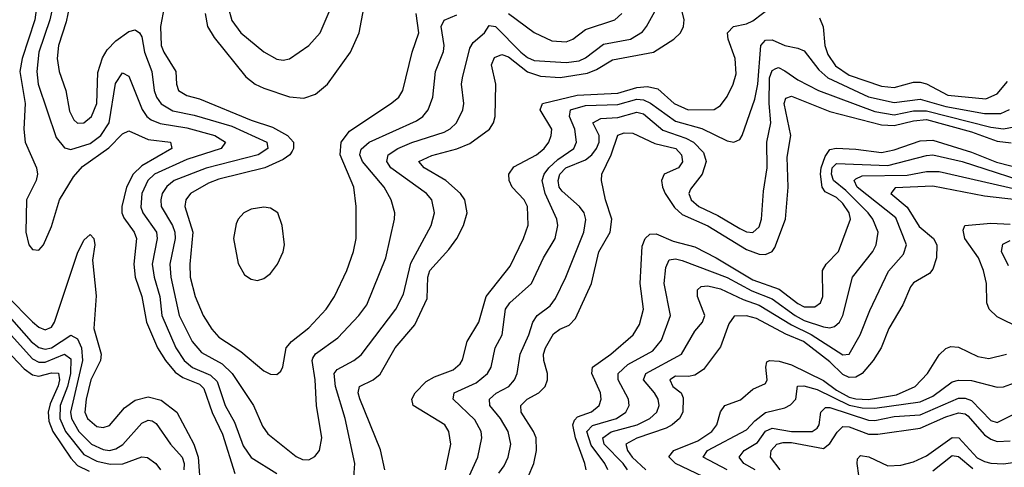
# Model space of a CAD drawing. Header units: inches. Extents: x 884549 to 1028252, y 526810 to 653624.
# Tile 65 of 256: x 945051 to 948112, y 540898 to 542291. Entities that reach past the tile are written whole.
import ezdxf

# ---------------------------------------------------------------- set-up
doc = ezdxf.new("R2010")
doc.units = ezdxf.units.IN
doc.header["$MEASUREMENT"] = 0
doc.layers.add('A9544', color=7, linetype='Continuous')

msp = doc.modelspace()

# ---------------------------------------------------------------- linework, layer by layer
at = {"layer": 'A9544', "color": 5}
for points, elevation in [([(945627.8, 542310), (945634.4, 542270), (945655.1, 542235.1), (945753.3, 542113.3), (945782.5, 542090), (945810, 542077.3), (945890, 542051), (945933.8, 542046.2), (945970, 542059.5), (946007.5, 542090), (946079.6, 542190), (946106, 542250), (946132.4, 542387.6)], 3020), ([(945105.1, 542345.1), (945097.6, 542290), (945058.8, 542170), (945051.3, 542130), (945068.1, 542030), (945063.9, 541950), (945067.2, 541910), (945103.3, 541830), (945106.2, 541810), (945101.5, 541790), (945071.6, 541730), (945070.1, 541630.1), (945079.2, 541590), (945090, 541575.6), (945110, 541573.6), (945124.8, 541590), (945150, 541647.2), (945174.5, 541730), (945217.7, 541802.3), (945245.9, 541834.1), (945328.3, 541891.7), (945370, 541935.8), (945390, 541944.8), (945450, 541917.5), (945519.3, 541910), (945523.5, 541890), (945430, 541836.1), (945403.4, 541810), (945382.7, 541770), (945367.9, 541710), (945368.3, 541690), (945374.4, 541674.4), (945406.5, 541630), (945413.6, 541610), (945405.2, 541530), (945410.1, 541490), (945430.4, 541430), (945444.6, 541350), (945479.1, 541270), (945503.6, 541230), (945534.2, 541194.2), (945557.5, 541177.5), (945610, 541156.3), (945623.3, 541143.3), (945648.8, 541068.8), (945681.6, 541001.6), (945719.1, 540879.1)], 2920), ([(945158, 542350), (945144, 542290), (945110.3, 542190), (945103.9, 542130), (945108.1, 542090), (945163.8, 541923.8), (945190, 541891.6), (945210, 541886.9), (945270, 541905.1), (945302.6, 541930), (945328.6, 541970), (945348.2, 542091.8), (945370, 542125), (945390, 542115.5), (945431.3, 542011.3), (945445.8, 541990), (945459.3, 541979.3), (945487.4, 541967.4), (945570, 541954), (945657.7, 541930), (945690.1, 541910), (945676.6, 541890), (945570, 541855.8), (945470, 541810.2), (945449.5, 541790), (945430.1, 541750), (945427.2, 541707.2), (945434, 541690), (945475.8, 541630), (945477.8, 541610), (945462.9, 541530), (945468.3, 541490), (945485.9, 541430), (945492.3, 541370), (945535.8, 541270), (945561.8, 541230), (945588.3, 541208.3), (945644.4, 541184.4), (945664.6, 541164.6), (945690, 541090.9), (945719, 541039), (945745, 540965), (945770, 540928.2), (945850, 540879.1)], 2940), ([(946090, 540866), (946092.3, 540910), (946062.6, 541050), (946032.2, 541150), (946028.1, 541190), (946037.7, 541202.3), (946089.9, 541230.1), (946112, 541248), (946220.6, 541390), (946243.7, 541436.3), (946266.5, 541533.6), (946329.9, 541650), (946340.7, 541690), (946331.6, 541730), (946315.7, 541750), (946204.5, 541830), (946192, 541850), (946195.9, 541870), (946226.4, 541890), (946270, 541908.7), (946370, 541940.3), (946389.3, 541950.7), (946409.3, 541970), (946428.8, 542010), (946432.1, 542030), (946424.3, 542090), (946427.1, 542110), (946450, 542202.6), (946460.2, 542219.8), (946495.8, 542250), (946510, 542272.4), (946530, 542269.5), (946608.8, 542190), (946630, 542172.8), (946650, 542163.7), (946750, 542157.9), (946790, 542163.2), (946810, 542172.4), (946865.6, 542214.4), (946949.7, 542230.3), (946986.7, 542253.3), (946999.9, 542270), (947045.7, 542354.3)], 2940), ([(946185.8, 540890), (946172.3, 540952.3), (946108.6, 541111.4), (946103.3, 541130), (946107.1, 541150), (946150.2, 541169.8), (946171.7, 541188.3), (946218.3, 541270), (946279.1, 541340.9), (946317.1, 541422.9), (946320.1, 541490), (946325.8, 541510), (946384.7, 541575.3), (946409.9, 541610), (946430.4, 541650), (946441.6, 541690), (946434.3, 541730), (946421.3, 541750), (946375.6, 541790), (946308.1, 541830), (946291.9, 541850), (946331.8, 541868.2), (946410, 541888.7), (946450, 541905.1), (946511.7, 541950), (946524.1, 541970), (946529, 541990), (946531.5, 542090), (946517.8, 542150), (946526.5, 542173.5), (946550, 542182.6), (946570, 542175.6), (946630, 542128.6), (946670, 542114.6), (946731.2, 542111.2), (946815.6, 542124.4), (946844.4, 542135.6), (946893.9, 542166.1), (947021.5, 542190), (947084.5, 542230), (947105.7, 542250), (947115, 542270), (947116.2, 542290), (947101.9, 542350)], 2920), ([(945206, 542334), (945195.6, 542284.4), (945171.3, 542210), (945167, 542170), (945173.6, 542130), (945194.4, 542070), (945206, 542006), (945219.2, 541979.2), (945230, 541968.5), (945250, 541969.6), (945273.4, 541990), (945290.4, 542029.6), (945293.4, 542126.6), (945308.3, 542171.7), (945323, 542197), (945350, 542225.1), (945390, 542253.5), (945410, 542259), (945423.5, 542250), (945430, 542237), (945438.6, 542190), (945461.4, 542130), (945469.1, 542070), (945475.7, 542050), (945490, 542028.9), (945526.9, 542006.9), (945593.3, 541993.3), (945710, 541959.8), (945819, 541910), (945822.1, 541890), (945792.4, 541870), (945630, 541829.3), (945530.6, 541790), (945508.1, 541771.9), (945493.9, 541750), (945489.1, 541730), (945490.7, 541710), (945525.5, 541650), (945532.6, 541630), (945533.6, 541610), (945517.3, 541530), (945520.2, 541490), (945546.1, 541370), (945587.2, 541290), (945615.7, 541255.7), (945679.8, 541219.8), (945711.2, 541190), (945777.9, 541090), (945805.7, 541025.8), (945821.9, 541001.9), (945910, 540931.4), (945930, 540922.4), (945950, 540921.6), (945968.7, 540931.3), (945982.6, 540950), (945990.4, 540989.6), (945973.2, 541090), (945969.2, 541170), (945959.9, 541230), (945962.5, 541237.5), (945970, 541251.1), (946039.5, 541300.5), (946105.6, 541370), (946130, 541403.2), (946189.4, 541550), (946216.5, 541670), (946217.4, 541690), (946206, 541730), (946183.4, 541770), (946116.1, 541850), (946108.3, 541870), (946112, 541888), (946137.4, 541910), (946284.3, 541975.7), (946304.4, 541990), (946320.2, 542010), (946335, 542050), (946343.4, 542130), (946367.9, 542192.1), (946370.7, 542210), (946361.1, 542270), (946370.3, 542289.7), (946410, 542305.6)], 2960), ([(945499.4, 542330), (945488.4, 542270), (945490.6, 542210.6), (945498.6, 542190), (945536.1, 542130), (945537.7, 542090), (945544.8, 542070), (945570, 542054.8), (945610, 542044), (945770, 541977.8), (945836.2, 541956.2), (945883.6, 541930), (945901.7, 541910), (945902.3, 541890), (945897.9, 541882.1), (945890.1, 541870), (945870, 541855.5), (945813.1, 541830), (945670, 541794.6), (945637.6, 541782.4), (945581.5, 541750), (945567.2, 541730), (945564.4, 541710), (945588.6, 541630), (945579.9, 541530), (945580.9, 541490), (945595.8, 541430), (945621.1, 541370), (945647.9, 541327.9), (945670, 541303.3), (945738.1, 541258.1), (945810, 541197.8), (945830, 541188.4), (945850, 541186.5), (945862.8, 541197.2), (945869, 541211), (945879.6, 541270), (945895.3, 541290), (945950, 541331.8), (946003.8, 541390), (946029.9, 541430), (946068.2, 541510), (946088.2, 541570), (946096.4, 541610), (946097.3, 541710), (946089.9, 541770), (946046.8, 541870), (946049.9, 541910), (946076.4, 541943.6), (946207.5, 542032.5), (946229.9, 542050.1), (946242, 542070), (946270.8, 542190), (946291.2, 542250), (946283.1, 542310)], 2980), ([(945699.2, 542330), (945710, 542288.4), (945737.8, 542250), (945810, 542191.2), (945850, 542168.1), (945870, 542165), (945890, 542169.4), (945949.4, 542210.6), (945984.8, 542250), (946019.6, 542330)], 3040), ([(946374.5, 540890), (946391.4, 540970), (946384.7, 541010), (946372, 541030), (946274, 541090), (946269.9, 541110), (946280.7, 541130), (946314.8, 541165.2), (946340.3, 541179.7), (946398.2, 541201.8), (946419.7, 541220.3), (946427.1, 541232.9), (946441.5, 541290), (946478.4, 541350), (946500.6, 541430), (946575.9, 541524.1), (946617.5, 541610), (946631.9, 541651.9), (946629.9, 541710), (946619.6, 541730), (946582.3, 541770), (946572.3, 541790), (946571.3, 541810), (946586.8, 541833.2), (946658, 541870), (946680.9, 541890), (946695.4, 541910), (946703.6, 541930), (946705, 541950), (946668.8, 542010), (946676.3, 542030), (946783.9, 542056.1), (946910, 542062.3), (946970, 542079.9), (947002.6, 542082.6), (947035.1, 542075.1), (947085.2, 542030), (947129.2, 542010), (947210, 542011.6), (947230, 542023.5), (947250, 542051.8), (947269.1, 542090), (947278.1, 542121.9), (947275.5, 542170), (947253.4, 542230), (947251.7, 542250), (947269.9, 542270), (947310, 542278), (947330, 542287.4), (947390, 542332.9)], 2880), ([(946570, 542310.1), (946650.4, 542250.4), (946705.4, 542225.4), (946750, 542221.6), (946770, 542230.6), (946810, 542260.5), (946901.5, 542290), (946923, 542310)], 2960), ([(947537, 542297), (947548.5, 542268.5), (947554, 542210), (947562.9, 542182.9), (947587.2, 542147.1), (947630, 542117.9), (947730, 542083.7), (947770, 542079.9), (947830, 542096.1), (947850, 542096.8), (947870, 542090.9), (947936.4, 542056.4), (948055.1, 542044.9), (948090, 542060.5), (948121.7, 542098.3)], 2880), ([(946438.4, 540850), (946475.1, 540930), (946487.6, 540990), (946485.9, 541010), (946466, 541046), (946398.3, 541110), (946401.1, 541130), (946470, 541160.9), (946505.4, 541190), (946516.7, 541210), (946529.5, 541270), (946550.3, 541310), (946560.9, 541390), (946574.7, 541410), (946642.5, 541470), (946678.8, 541550), (946715.8, 541610), (946724.1, 541650), (946720.9, 541670), (946684.2, 541750), (946675, 541790), (946681.2, 541810), (946696.4, 541830), (946724.2, 541855.8), (946773.5, 541890), (946782.1, 541910), (946776.9, 541950), (946759.8, 541990), (946763.2, 542010), (946810, 542024), (946910, 542027.3), (946970, 542043), (946990, 542041.4), (947011.5, 542031.5), (947090, 541974.8), (947172.1, 541952.1), (947250, 541913.9), (947271.6, 541910), (947290, 541918.4), (947297.1, 541930), (947336.9, 542043.1), (947345.4, 542090), (947354.9, 542210), (947370, 542226.5), (947390, 542227.7), (947430, 542210.1), (947470, 542202.2), (947490, 542193.5), (947535.2, 542135.2), (947563.4, 542110), (947690, 542050.5), (947770, 542033.3), (947850, 542043.8), (947930, 542021.1), (948050, 541999.3), (948100.9, 541999.1), (948128.2, 542011.8)], 2860), ([(946540.2, 540879.8), (946557.5, 540902.5), (946569.9, 540930.1), (946577.6, 540970), (946569.1, 541010), (946545.3, 541050), (946512.6, 541090), (946511.3, 541110), (946531.7, 541128.3), (946571, 541150), (946589.4, 541170), (946597.6, 541190), (946606.4, 541250), (946633.6, 541310), (946646, 541350), (946659.9, 541370), (946700, 541400), (946717.1, 541422.9), (946749, 541490), (946805, 541630), (946811.4, 541668.6), (946805.8, 541690), (946791, 541710), (946737.6, 541757.6), (946728.5, 541770), (946724.4, 541790), (946730.5, 541810), (946749.1, 541830), (946810, 541854.4), (946829.9, 541870), (946844.6, 541890), (946852.5, 541910), (946852, 541930), (946832.2, 541970), (946857.2, 541982.8), (946910, 541986.8), (946970, 542003), (946990, 541998.3), (947050, 541947.5), (947122.3, 541922.3), (947145.2, 541910), (947177.2, 541877.2), (947185.1, 541850), (947172.5, 541810), (947136.6, 541763.4), (947131.5, 541750), (947138.1, 541730), (947162.3, 541710), (947221.5, 541681.5), (947290, 541640.9), (947310, 541630.4), (947330, 541629), (947350, 541645.9), (947356.8, 541670), (947363.2, 541756.8), (947375.2, 541830), (947373.9, 541910), (947385.9, 541970), (947380.7, 542030), (947382.4, 542110), (947390, 542132.9), (947401.6, 542138.4), (947410, 542141.5), (947430, 542131.4), (947470, 542103.4), (947533.9, 542070), (947710, 542005), (947770, 541995.2), (947830, 542006.8), (947870, 542006.9), (948070, 541956.8), (948110, 541951.2), (948142.4, 541957.6)], 2840), ([(946631.9, 540868.1), (946649.5, 540910), (946657.6, 540950), (946656, 540990), (946648.1, 541010), (946609.4, 541070), (946608.7, 541090), (946628.6, 541110), (946664.3, 541130), (946684.5, 541150), (946692.2, 541170), (946692, 541190), (946679.9, 541230), (946678.9, 541250), (946685.2, 541270), (946710, 541313.6), (946730, 541328.2), (946759.5, 541340.5), (946778.9, 541361.1), (946829, 541470), (946851.6, 541568.4), (946886.6, 541630), (946891.6, 541670), (946872, 541730), (946859.5, 541790), (946860.8, 541810), (946889.6, 541870.4), (946910, 541931.7), (946930, 541938.6), (946957.2, 541937.2), (947025.8, 541905.8), (947090.9, 541890), (947108.7, 541870), (947111.6, 541848.4), (947098.9, 541830), (947054.7, 541810), (947046.6, 541790), (947048.8, 541770), (947057.1, 541750), (947086.9, 541706.9), (947110, 541684.5), (947189.8, 541649.7), (947310, 541575.8), (947350, 541561), (947370, 541559.7), (947390, 541569.1), (947398.4, 541581.6), (947431.9, 541670), (947439.7, 541770), (947436.6, 541863.4), (947448.5, 541930), (947427.2, 542030), (947433, 542047), (947450, 542052.4), (947570, 542005), (947730, 541963.2), (947770, 541961.1), (947830, 541976.4), (947870, 541979.7), (948010, 541941.8), (948090, 541912.8), (948132.9, 541907.1)], 2820), ([(946811.7, 540890), (946808.3, 540910), (946779.1, 540990), (946770.2, 541030), (946775.4, 541044.6), (946785.2, 541054.8), (946829, 541071), (946852.6, 541090), (946858.7, 541110), (946856.5, 541130), (946829.6, 541190), (946831.8, 541210), (946888.2, 541250), (946958.5, 541310), (946977.9, 541342.1), (946990.3, 541390), (946979.6, 541470), (946986.6, 541586.6), (946995.5, 541610), (947010, 541623.7), (947030, 541624.9), (947082.1, 541602.1), (947150, 541583.9), (947216.4, 541550), (947330, 541481.1), (947412, 541452), (947470, 541407.7), (947490, 541397.8), (947522.7, 541397.3), (947540.4, 541410), (947547.7, 541430), (947546.8, 541510), (947557.8, 541530), (947596.2, 541570), (947633.7, 541670), (947629.5, 541690), (947610, 541718.8), (947590, 541737.4), (947554.8, 541754.8), (947545.6, 541770), (947540.2, 541810), (947542.3, 541830), (947554.9, 541865.1), (947570, 541886.6), (947589.5, 541890.5), (947650, 541888), (947730, 541877.9), (947770, 541885.7), (947850, 541914.1), (947890, 541915.9), (948010, 541878.8), (948087.7, 541847.7), (948230, 541811.4)], 2780), ([(946879.5, 540890), (946870.5, 540910), (946827.5, 540967.5), (946813.6, 541010), (946831.6, 541028.4), (946906.1, 541050), (946935.5, 541070), (946945.4, 541090), (946944.1, 541110), (946911.7, 541170), (946911.5, 541190), (946941.7, 541218.3), (947019, 541261), (947046.5, 541293.5), (947074.5, 541370), (947054.7, 541470), (947059.9, 541520.1), (947070, 541543.7), (947090, 541547), (947110, 541541.5), (947250, 541488.6), (947327.2, 541447.2), (947390, 541422.6), (947461.4, 541370), (947490, 541355.3), (947550, 541334.9), (947570, 541332.1), (947584.2, 541335.8), (947599.7, 541350), (947609.5, 541370), (947639.6, 541490), (947703.8, 541570), (947713.7, 541590), (947719.6, 541630), (947703, 541670), (947688.3, 541690), (947619.4, 541759.4), (947580.9, 541790), (947574.5, 541810), (947576.6, 541830), (947590, 541843.8), (947750, 541837.3), (947870, 541868.7), (947890, 541870), (947981.3, 541850), (948230.9, 541769.1)], 2760), ([(946940.2, 540890), (946927.5, 540910), (946868.4, 540970), (946863.9, 540990), (946890, 541008.4), (946971, 541030), (947010.4, 541050), (947032.1, 541070), (947038.9, 541090), (947035.6, 541110), (947024.6, 541130), (946989.9, 541170.1), (946997.3, 541190), (947108.4, 541250), (947150, 541321.6), (947173.7, 541350), (947181.1, 541370), (947157.7, 541430), (947158.4, 541450), (947170, 541460.5), (947190, 541462.7), (947230, 541453.3), (947300.1, 541420.1), (947350, 541402.1), (947450, 541341), (947511.5, 541311.5), (947610, 541248), (947630, 541250.2), (947663.5, 541310), (947694.2, 541385.8), (947752.1, 541507.9), (947798.6, 541561.4), (947807.6, 541590), (947774.5, 541674.5), (947654.3, 541770), (947645.5, 541790), (947650, 541795.9), (947670, 541804.6), (947810, 541806.8), (947870, 541818.3), (947910, 541818.3), (948150, 541763.1)], 2740), ([(948150, 541730.7), (948050, 541741.8), (947890, 541773.3), (947772.5, 541767.5), (947759.1, 541750), (947810, 541707.2), (947847.7, 541647.7), (947892, 541610), (947902.4, 541590), (947900.9, 541550), (947890, 541514.9), (947879.2, 541500.8), (947830, 541472.5), (947820.7, 541459.3), (947796.7, 541403.3), (947753.2, 541330), (947729.5, 541270), (947704.8, 541230), (947670.4, 541190), (947650, 541178.3), (947630, 541177.5), (947610, 541186.9), (947570, 541226.5), (947488.1, 541290), (947432.3, 541312.3), (947341.1, 541361.1), (947310, 541369), (947272.1, 541367.9), (947255.9, 541344.1), (947230, 541272.7), (947177.3, 541202.7), (947150, 541185), (947130, 541180.3), (947090, 541181.7), (947072, 541170), (947081.2, 541150), (947107.4, 541130), (947114, 541114), (947112.1, 541070), (947101.7, 541050), (947079.7, 541030), (947060.4, 541019.6), (946970, 540989.2), (946935.4, 540970), (946940.2, 540950), (946954.8, 540930), (946997.1, 540890)], 2720), ([(948163, 541330), (948090, 541366.1), (948064.5, 541390), (948057.3, 541410), (948057, 541470), (948047.1, 541510), (948031.4, 541550), (947989.7, 541610), (947984.6, 541635.4), (947989.4, 541650.6), (948070, 541658), (948130, 541654.9)], 2680), ([(945012.6, 541430), (945090, 541351.1), (945110, 541333.7), (945130, 541326), (945150, 541334.2), (945158.8, 541350), (945230, 541564.3), (945250, 541605), (945270, 541622.7), (945280.8, 541610), (945284.3, 541590), (945277, 541543), (945288.1, 541431.9), (945281.5, 541330), (945304.3, 541250), (945301.5, 541230), (945271.6, 541170), (945257.1, 541110), (945253.1, 541070), (945261.7, 541050), (945290, 541025.5), (945310, 541022.1), (945330, 541028.6), (945376.9, 541083.1), (945410, 541106.5), (945450, 541117.3), (945490, 541106.7), (945539.1, 541070), (945592.3, 540970), (945606, 540930), (945613, 540830)], 2880), ([(948124.8, 541524.8), (948103.7, 541570), (948107.4, 541592.6), (948130, 541604.1)], 2660), ([(944909.1, 541490), (945086.4, 541290), (945110, 541270.9), (945130, 541266), (945150, 541270.3), (945210, 541309.6), (945230, 541297.9), (945242.4, 541270), (945245.6, 541230), (945208.3, 541070), (945211.9, 541050), (945235, 541010), (945274.3, 540970), (945310, 540953.1), (945330, 540950.9), (945350, 540955.4), (945371.4, 540968.6), (945430, 541035.2), (945450, 541045), (945462.5, 541042.5), (945474.9, 541034.9), (945519.8, 540970), (945555.9, 540930), (945562.2, 540910), (945561.3, 540890)], 2860), ([(944930, 541413.2), (945090, 541235.1), (945110, 541225.5), (945130, 541225.2), (945190, 541250.3), (945210, 541235.7), (945209.1, 541190), (945199.3, 541150), (945176, 541090), (945175.2, 541050), (945193.4, 541010), (945250, 540937.6), (945290, 540916.9), (945331.9, 540908.1), (945370.9, 540909.1), (945430, 540930.9), (945448.2, 540928.2), (945474.4, 540910), (945488.6, 540890)], 2840), ([(944990, 541283.1), (945064.9, 541204.9), (945090, 541186.3), (945110, 541181.4), (945150, 541192.3), (945171.1, 541191.1), (945174.1, 541170), (945170, 541151.4), (945144.9, 541095.1), (945139.4, 541070), (945141.3, 541041.3), (945153.3, 541010), (945210, 540926.5), (945230, 540904.1), (945266.4, 540886.4)], 2820), ([(947174.9, 540870), (947089.5, 540910), (947069.2, 540930.8), (947084.5, 540950), (947159.6, 540980.4), (947202.9, 541010), (947218.3, 541030), (947230, 541070.2), (947243.6, 541090), (947292.1, 541107.9), (947330, 541140.8), (947370, 541158.4), (947374.7, 541170), (947370.9, 541210), (947373.9, 541226.1), (947381.6, 541230), (947412, 541228), (947450, 541217), (947550, 541168.3), (947590, 541138.3), (947630, 541116.7), (947650, 541110.9), (947690, 541109.5), (947776.6, 541123.4), (947835.4, 541150), (947872.8, 541190), (947910, 541247.8), (947930, 541267.3), (947945.9, 541274.1), (947970, 541272), (948030, 541242.4), (948063.8, 541236.2), (948118.7, 541250)], 2680), ([(947250.3, 540890), (947176.1, 540930), (947188.9, 540950), (947310, 541014.3), (947336.9, 541043.1), (947370, 541068.4), (947430, 541083.2), (947447.7, 541092.3), (947464.1, 541110), (947469, 541151), (947488.3, 541151.7), (947530, 541140.7), (947630, 541091.5), (947670, 541083.5), (947710, 541082.3), (947850, 541101.3), (947890, 541119.2), (947950, 541164.5), (947970, 541169.7), (948010, 541168.6), (948090, 541147), (948110, 541148.5), (948224.1, 541190)], 2660), ([(947337.1, 540890), (947302.3, 540910), (947287.6, 540930), (947303.4, 540950), (947344.2, 540975.8), (947370, 541010.4), (947390, 541019.4), (947450.8, 541009.2), (947514.8, 541010), (947530, 541019.8), (947536.5, 541030), (947541.1, 541070), (947555.8, 541084.2), (947570, 541083.9), (947690, 541045), (947710, 541043.8), (947770, 541055.7), (947850, 541061), (947970, 541113.4), (947990, 541113.3), (948010, 541105.5), (948070, 541043.9), (948090, 541038), (948150, 541067.2)], 2640), ([(947414.7, 540890), (947385.4, 540930), (947386.7, 540950), (947405.1, 540970), (947424.5, 540975.5), (947450, 540975), (947550, 540957.1), (947570, 540972.2), (947592.2, 541007.8), (947610, 541025.3), (947630, 541024.4), (947690, 541001.2), (947718.5, 541001.5), (947850, 541019.8), (947930, 541055.1), (947970, 541067.3), (947990, 541064.7), (947998.7, 541058.7), (948050, 540999.6), (948070, 540985.8), (948090, 540978.9), (948130, 540980.4)], 2620), ([(947664.8, 540835.2), (947654.6, 540910), (947655.3, 540924.7), (947665.4, 540934.6), (947690.6, 540930.6), (947750, 540902.7), (947790, 540904.9), (947830, 540915), (947870, 540933.3), (947950, 540991), (947970.2, 540990.2), (948028.1, 540928.1), (948050, 540915.7), (948070, 540910.6), (948110, 540908.5), (948190, 540919.9)], 2580), ([(947890, 540887.5), (947950, 540934.7), (947970, 540931.7), (948014.5, 540894.5)], 2560)]:
    msp.add_lwpolyline(points, dxfattribs=dict(at, elevation=elevation))
at = {"layer": 'A9544', "color": 5, "elevation": 3020}
msp.add_lwpolyline([(945810, 541707.2), (945770, 541701.2), (945747.9, 541690), (945730.1, 541670), (945724, 541656), (945715.1, 541610), (945730, 541531.7), (945750, 541497.1), (945770, 541483.6), (945790, 541479.8), (945810, 541485.6), (945830, 541501), (945851.9, 541530), (945870, 541568.5), (945874.2, 541590), (945866.8, 541650), (945852.8, 541690), (945830, 541704)], close=True, dxfattribs=at)

doc.saveas('drawing.dxf')
